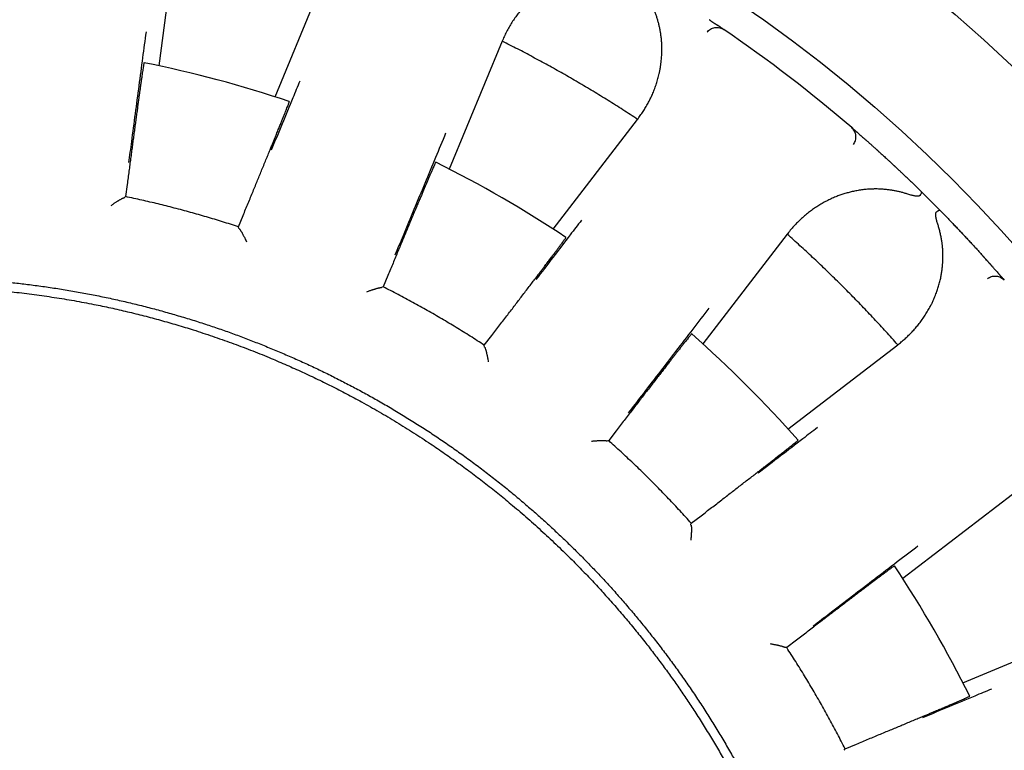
# Model space of a CAD drawing. Header units: millimetres. Extents: x 8 to 428, y 12 to 219.
# Tile 33 of 57: x 230 to 246, y 201 to 213. Entities that reach past the tile are written whole.
import ezdxf

# ---------------------------------------------------------------- set-up
doc = ezdxf.new("R2010")
doc.units = ezdxf.units.MM

msp = doc.modelspace()

# ---------------------------------------------------------------- linework, layer by layer
at = {"color": 7, "linetype": 'Continuous', "lineweight": 30}
for p, q in [((232.324, 214.035), (232.029, 211.798)), ((233.923, 211.291), (234.786, 213.375)), ((241.005, 212.548), (241.003, 212.549)), ((241.187, 212.426), (241.186, 212.427)), ((241.212, 212.409), (241.241, 212.389)), ((237.627, 212.198), (236.764, 210.114)), ((237.633, 212.211), (237.627, 212.198)), ((238.461, 209.134), (239.835, 210.924)), ((239.835, 210.924), (239.843, 210.935)), ((243.326, 210.789), (243.353, 210.766)), ((243.377, 210.745), (243.375, 210.747)), ((243.542, 210.601), (243.541, 210.602)), ((243.945, 210.238), (243.943, 210.239)), ((231.512, 209.863), (231.486, 209.664)), ((231.465, 209.645), (231.462, 209.645)), ((231.486, 209.664), (231.465, 209.645)), ((233.326, 209.171), (233.403, 209.357)), ((233.334, 209.144), (233.326, 209.171)), ((233.337, 209.143), (233.334, 209.144)), ((242.275, 209.052), (240.901, 207.262)), ((242.283, 209.063), (242.275, 209.052)), ((245.265, 208.917), (245.263, 208.919)), ((245.628, 208.515), (245.627, 208.516)), ((235.764, 208.378), (235.687, 208.193)), ((245.772, 208.35), (245.771, 208.351)), ((245.792, 208.327), (245.815, 208.3)), ((235.662, 208.18), (235.659, 208.181)), ((235.687, 208.193), (235.662, 208.18)), ((237.336, 207.241), (237.458, 207.4)), ((237.338, 207.212), (237.336, 207.241)), ((237.34, 207.211), (237.338, 207.212)), ((242.287, 205.875), (244.077, 207.249)), ((244.077, 207.249), (244.088, 207.258)), ((239.486, 205.844), (239.364, 205.685)), ((239.336, 205.679), (239.334, 205.68)), ((239.364, 205.685), (239.336, 205.679)), ((245.949, 204.809), (244.159, 203.436)), ((240.71, 204.338), (240.87, 204.46)), ((240.704, 204.31), (240.71, 204.338)), ((240.706, 204.308), (240.704, 204.31)), ((245.139, 201.738), (247.224, 202.602)), ((242.238, 202.312), (242.236, 202.314)), ((242.266, 202.311), (242.238, 202.312)), ((242.426, 202.433), (242.266, 202.311)), ((243.219, 200.661), (243.404, 200.738)), ((243.206, 200.636), (243.219, 200.661))]:
    msp.add_line(p, q, dxfattribs=at)
for radius in [26, 24]:
    msp.add_circle((228, 192.974), radius, dxfattribs=at)
for radius, start, end in [(23.5, 49.2948, 55.7052), (19.25, 71.3481, 78.6519), (19.25, 56.3481, 63.6519), (23.5, 44.4747, 45.5253), (19.25, 41.3481, 48.6519), (19.25, 26.3481, 33.6519)]:
    msp.add_arc((228, 192.974), radius, start, end, dxfattribs=at)
for points, knots in [([(239.342, 213.338), (239.324, 213.339), (239.286, 213.341), (239.229, 213.34), (239.173, 213.338), (239.117, 213.334), (239.06, 213.328), (238.997, 213.32), (238.928, 213.307), (238.872, 213.294), (238.834, 213.285), (238.815, 213.28), (238.796, 213.274), (238.776, 213.268), (238.757, 213.262), (238.72, 213.25), (238.665, 213.231), (238.593, 213.202), (238.523, 213.17), (238.468, 213.141), (238.425, 213.117), (238.396, 213.1), (238.366, 213.082), (238.337, 213.063), (238.308, 213.044), (238.279, 213.024), (238.238, 212.994), (238.185, 212.953), (238.122, 212.9), (238.062, 212.844), (238.004, 212.785), (237.949, 212.724), (237.897, 212.661), (237.846, 212.593), (237.797, 212.523), (237.751, 212.448), (237.708, 212.371), (237.668, 212.292), (237.644, 212.238), (237.633, 212.211)], [0, 0, 0, 0, 0.021827, 0.04386, 0.066127, 0.088659, 0.11148, 0.135066, 0.166902, 0.19919, 0.20773, 0.216306, 0.224919, 0.23357, 0.242261, 0.250992, 0.284746, 0.318833, 0.353305, 0.38821, 0.404037, 0.419965, 0.435998, 0.452141, 0.468397, 0.484771, 0.501265, 0.540543, 0.580015, 0.619727, 0.659725, 0.700052, 0.74075, 0.780876, 0.824657, 0.868414, 0.912194, 0.956041, 1, 1, 1, 1]), ([(239.843, 210.935), (239.859, 210.957), (239.891, 211), (239.935, 211.066), (239.977, 211.135), (240.016, 211.205), (240.052, 211.277), (240.085, 211.35), (240.116, 211.427), (240.143, 211.506), (240.167, 211.587), (240.183, 211.651), (240.193, 211.697), (240.199, 211.725), (240.204, 211.753), (240.209, 211.782), (240.213, 211.81), (240.217, 211.838), (240.222, 211.883), (240.228, 211.943), (240.232, 212.021), (240.232, 212.098), (240.229, 212.171), (240.223, 212.242), (240.217, 212.292), (240.212, 212.327), (240.209, 212.344), (240.206, 212.362), (240.203, 212.379), (240.199, 212.397), (240.193, 212.427), (240.183, 212.471), (240.168, 212.527), (240.152, 212.583), (240.133, 212.638), (240.113, 212.692), (240.089, 212.748), (240.063, 212.805), (240.033, 212.865), (240, 212.922), (239.976, 212.96), (239.964, 212.979)], [0, 0, 0, 0, 0.039965, 0.079839, 0.119654, 0.159444, 0.199243, 0.239086, 0.279683, 0.321257, 0.362469, 0.403365, 0.417074, 0.430754, 0.444408, 0.458037, 0.471644, 0.48523, 0.498797, 0.535312, 0.571257, 0.606672, 0.641604, 0.671982, 0.702056, 0.709887, 0.7177, 0.725495, 0.733274, 0.741037, 0.748785, 0.773942, 0.798781, 0.823327, 0.847607, 0.871648, 0.894969, 0.921756, 0.94816, 0.974225, 1, 1, 1, 1]), ([(240.97, 212.345), (240.977, 212.354), (240.993, 212.373), (241.023, 212.395), (241.058, 212.412), (241.097, 212.422), (241.136, 212.425), (241.175, 212.419), (241.21, 212.408), (241.231, 212.395), (241.241, 212.389)], [0, 0, 0, 0, 0.117113, 0.240732, 0.369104, 0.499992, 0.630881, 0.759256, 0.88288, 1, 1, 1, 1]), ([(241.003, 212.549), (241.012, 212.543), (241.033, 212.529), (241.063, 212.509), (241.094, 212.489), (241.121, 212.47), (241.145, 212.454), (241.164, 212.441), (241.174, 212.434), (241.179, 212.431)], [0, 0, 0, 0, 0.103744, 0.255242, 0.407163, 0.559807, 0.712349, 0.86418, 1, 1, 1, 1]), ([(241.186, 212.427), (241.184, 212.428), (241.181, 212.43), (241.175, 212.434), (241.169, 212.438), (241.163, 212.442), (241.156, 212.447), (241.149, 212.452), (241.14, 212.457), (241.134, 212.461), (241.131, 212.463)], [0, 0, 0, 0, 0.083803, 0.198447, 0.315469, 0.435036, 0.563215, 0.701291, 0.85157, 1, 1, 1, 1]), ([(241.186, 212.427), (241.189, 212.425), (241.196, 212.42), (241.204, 212.414), (241.21, 212.41), (241.211, 212.409), (241.212, 212.409)], [0, 0, 0, 0, 0.175504, 0.449233, 0.723883, 1, 1, 1, 1]), ([(231.541, 210.218), (231.556, 210.332), (231.592, 210.598), (231.647, 211.016), (231.708, 211.473), (231.767, 211.918), (231.806, 212.211), (231.825, 212.352)], [0, 0, 0, 0, 0.159715, 0.373553, 0.587391, 0.801228, 1, 1, 1, 1]), ([(239.835, 210.924), (239.755, 210.976), (239.596, 211.08), (239.354, 211.232), (239.111, 211.382), (238.865, 211.528), (238.619, 211.67), (238.373, 211.807), (238.126, 211.941), (237.878, 212.072), (237.711, 212.156), (237.627, 212.198)], [0, 0, 0, 0, 0.112, 0.224, 0.336, 0.448, 0.56, 0.67, 0.78, 0.89, 1, 1, 1, 1]), ([(231.788, 211.848), (231.787, 211.847), (231.787, 211.846), (231.785, 211.837), (231.782, 211.822), (231.778, 211.801), (231.774, 211.773), (231.769, 211.74), (231.763, 211.7), (231.756, 211.656), (231.749, 211.606), (231.741, 211.551), (231.734, 211.502), (231.729, 211.464), (231.725, 211.438), (231.722, 211.411), (231.718, 211.384), (231.714, 211.356), (231.71, 211.327), (231.705, 211.297), (231.699, 211.254), (231.691, 211.195), (231.681, 211.118), (231.67, 211.037), (231.658, 210.951), (231.646, 210.861), (231.633, 210.765), (231.62, 210.67), (231.607, 210.575), (231.595, 210.481), (231.582, 210.384), (231.568, 210.284), (231.555, 210.182), (231.541, 210.078), (231.527, 209.971), (231.517, 209.899), (231.512, 209.863)], [0, 0, 0, 0, 0.035303, 0.07067, 0.106102, 0.141599, 0.177162, 0.212791, 0.248486, 0.283533, 0.318645, 0.353822, 0.389065, 0.40293, 0.416806, 0.430691, 0.444587, 0.458493, 0.472409, 0.486336, 0.500273, 0.531942, 0.56423, 0.597137, 0.630662, 0.664808, 0.699572, 0.734956, 0.766427, 0.798371, 0.83079, 0.863684, 0.897051, 0.930893, 0.96521, 1, 1, 1, 1]), ([(234.327, 211.549), (234.289, 211.457), (234.193, 211.224), (234.038, 210.849), (233.921, 210.565), (233.862, 210.423)], [0, 0, 0, 0, 0.244843, 0.622421, 1, 1, 1, 1]), ([(233.403, 209.357), (233.416, 209.39), (233.444, 209.457), (233.485, 209.557), (233.525, 209.654), (233.565, 209.749), (233.603, 209.842), (233.64, 209.933), (233.676, 210.02), (233.712, 210.108), (233.748, 210.196), (233.784, 210.284), (233.818, 210.367), (233.844, 210.43), (233.863, 210.476), (233.875, 210.505), (233.886, 210.533), (233.898, 210.561), (233.909, 210.589), (233.92, 210.615), (233.93, 210.641), (233.947, 210.683), (233.97, 210.74), (233.998, 210.808), (234.023, 210.871), (234.047, 210.929), (234.068, 210.982), (234.087, 211.03), (234.104, 211.073), (234.119, 211.11), (234.131, 211.142), (234.141, 211.168), (234.148, 211.188), (234.154, 211.202), (234.157, 211.211), (234.157, 211.213), (234.156, 211.213)], [0, 0, 0, 0, 0.034771, 0.069071, 0.1029, 0.136257, 0.169143, 0.201557, 0.2335, 0.264971, 0.299658, 0.333754, 0.367259, 0.400173, 0.412942, 0.425621, 0.438208, 0.450705, 0.463109, 0.475423, 0.487646, 0.499777, 0.535928, 0.572013, 0.608031, 0.643984, 0.679872, 0.715695, 0.751453, 0.787148, 0.822779, 0.858347, 0.893853, 0.929297, 0.964679, 1, 1, 1, 1]), ([(235.884, 208.714), (235.928, 208.82), (236.031, 209.068), (236.193, 209.458), (236.37, 209.883), (236.542, 210.297), (236.655, 210.57), (236.71, 210.702)], [0, 0, 0, 0, 0.159715, 0.373553, 0.587391, 0.801228, 1, 1, 1, 1]), ([(243.354, 210.516), (243.361, 210.526), (243.375, 210.546), (243.388, 210.581), (243.396, 210.619), (243.396, 210.658), (243.388, 210.697), (243.373, 210.733), (243.352, 210.764), (243.334, 210.781), (243.326, 210.789)], [0, 0, 0, 0, 0.11712, 0.240744, 0.369119, 0.500008, 0.630896, 0.759267, 0.882887, 1, 1, 1, 1]), ([(243.353, 210.766), (243.353, 210.766), (243.354, 210.765), (243.36, 210.76), (243.367, 210.753), (243.374, 210.747), (243.377, 210.745)], [0, 0, 0, 0, 0.273352, 0.545274, 0.816306, 1, 1, 1, 1]), ([(243.427, 210.702), (243.425, 210.703), (243.421, 210.707), (243.416, 210.711), (243.411, 210.716), (243.406, 210.719), (243.403, 210.723), (243.399, 210.726), (243.395, 210.729), (243.391, 210.733), (243.386, 210.737), (243.381, 210.741), (243.378, 210.744), (243.377, 210.745)], [0, 0, 0, 0, 0.08737, 0.202336, 0.303877, 0.392077, 0.466998, 0.534829, 0.613064, 0.702786, 0.804013, 0.916772, 1, 1, 1, 1]), ([(243.426, 210.703), (243.429, 210.7), (243.44, 210.691), (243.46, 210.673), (243.488, 210.648), (243.515, 210.625), (243.534, 210.608), (243.542, 210.601)], [0, 0, 0, 0, 0.116358, 0.357165, 0.59687, 0.835947, 1, 1, 1, 1]), ([(243.758, 210.408), (243.758, 210.408), (243.758, 210.408), (243.757, 210.409), (243.754, 210.411), (243.75, 210.415), (243.744, 210.42), (243.737, 210.427), (243.726, 210.436), (243.714, 210.448), (243.698, 210.462), (243.68, 210.478), (243.662, 210.495), (243.644, 210.511), (243.627, 210.525), (243.612, 210.539), (243.599, 210.551), (243.587, 210.561), (243.576, 210.571), (243.567, 210.579), (243.558, 210.586), (243.55, 210.594), (243.545, 210.599), (243.542, 210.601)], [0, 0, 0, 0, 0.004813, 0.012086, 0.026786, 0.04544, 0.068345, 0.099128, 0.130894, 0.189903, 0.251823, 0.329291, 0.410799, 0.496364, 0.573013, 0.645087, 0.711794, 0.773152, 0.829174, 0.879012, 0.923842, 0.965498, 1, 1, 1, 1]), ([(243.757, 210.409), (243.758, 210.408), (243.774, 210.393), (243.808, 210.362), (243.859, 210.316), (243.905, 210.275), (243.934, 210.248), (243.945, 210.238)], [0, 0, 0, 0, 0.0202572, 0.2931661, 0.5659666, 0.8391985, 1, 1, 1, 1]), ([(236.544, 210.225), (236.543, 210.224), (236.542, 210.223), (236.538, 210.215), (236.531, 210.201), (236.522, 210.181), (236.511, 210.156), (236.497, 210.125), (236.482, 210.088), (236.464, 210.047), (236.444, 210.001), (236.422, 209.949), (236.402, 209.904), (236.387, 209.869), (236.377, 209.845), (236.367, 209.82), (236.356, 209.794), (236.345, 209.768), (236.333, 209.741), (236.321, 209.713), (236.304, 209.673), (236.281, 209.619), (236.251, 209.547), (236.22, 209.472), (236.186, 209.392), (236.151, 209.307), (236.114, 209.219), (236.077, 209.13), (236.04, 209.042), (236.003, 208.954), (235.966, 208.864), (235.927, 208.771), (235.887, 208.676), (235.847, 208.578), (235.806, 208.479), (235.778, 208.412), (235.764, 208.378)], [0, 0, 0, 0, 0.0353037, 0.0706717, 0.1061043, 0.1416021, 0.1771656, 0.2127953, 0.2484917, 0.2835394, 0.3186521, 0.3538301, 0.3890738, 0.4029391, 0.4168146, 0.4307004, 0.4445964, 0.4585028, 0.4724194, 0.4863464, 0.5002838, 0.5319521, 0.5642392, 0.5971453, 0.6306706, 0.6648151, 0.6995789, 0.7349623, 0.7664318, 0.7983758, 0.830794, 0.8636867, 0.8970536, 0.9308948, 0.9652103, 1, 1, 1, 1]), ([(244.262, 209.939), (244.241, 209.959), (244.2, 209.998), (244.152, 210.043), (244.12, 210.074), (244.103, 210.09), (244.087, 210.104), (244.074, 210.117), (244.064, 210.127), (244.056, 210.134), (244.049, 210.14), (244.043, 210.146), (244.037, 210.152), (244.03, 210.158), (244.023, 210.165), (244.014, 210.173), (244.002, 210.184), (243.99, 210.196), (243.975, 210.209), (243.96, 210.223), (243.95, 210.233), (243.945, 210.238)], [0, 0, 0, 0, 0.192601, 0.383577, 0.44279, 0.496924, 0.544967, 0.586925, 0.622808, 0.644724, 0.66396, 0.683893, 0.705235, 0.726894, 0.749573, 0.777668, 0.815259, 0.859134, 0.905635, 0.95439, 1, 1, 1, 1]), ([(244.257, 209.944), (244.26, 209.94), (244.285, 209.917), (244.332, 209.872), (244.397, 209.808), (244.442, 209.765), (244.464, 209.743)], [0, 0, 0, 0, 0.056939, 0.369929, 0.684082, 1, 1, 1, 1]), ([(244.227, 209.709), (244.209, 209.714), (244.172, 209.726), (244.118, 209.74), (244.063, 209.753), (244.008, 209.763), (243.952, 209.772), (243.888, 209.78), (243.818, 209.786), (243.761, 209.788), (243.722, 209.789), (243.702, 209.789), (243.682, 209.788), (243.662, 209.788), (243.641, 209.787), (243.602, 209.785), (243.544, 209.78), (243.467, 209.771), (243.392, 209.758), (243.331, 209.745), (243.284, 209.733), (243.25, 209.724), (243.217, 209.714), (243.184, 209.703), (243.151, 209.692), (243.118, 209.681), (243.07, 209.662), (243.009, 209.637), (242.934, 209.601), (242.861, 209.563), (242.79, 209.521), (242.721, 209.476), (242.654, 209.428), (242.588, 209.377), (242.523, 209.321), (242.459, 209.261), (242.397, 209.197), (242.338, 209.132), (242.302, 209.086), (242.283, 209.063)], [0, 0, 0, 0, 0.021827, 0.04386, 0.066127, 0.088659, 0.11148, 0.135066, 0.166902, 0.19919, 0.20773, 0.216306, 0.224919, 0.23357, 0.242261, 0.250992, 0.284746, 0.318833, 0.353305, 0.38821, 0.404037, 0.419965, 0.435998, 0.452141, 0.468397, 0.484771, 0.501265, 0.540543, 0.580015, 0.619727, 0.659725, 0.700052, 0.74075, 0.780876, 0.824657, 0.868414, 0.912194, 0.956041, 1, 1, 1, 1]), ([(244.44, 209.685), (244.438, 209.683), (244.435, 209.68), (244.429, 209.676), (244.421, 209.673), (244.412, 209.671), (244.403, 209.671), (244.394, 209.671), (244.384, 209.671), (244.372, 209.672), (244.358, 209.674), (244.338, 209.678), (244.314, 209.683), (244.287, 209.69), (244.258, 209.699), (244.237, 209.705), (244.227, 209.709)], [0, 0, 0, 0, 0.036931, 0.076253, 0.118922, 0.165689, 0.206446, 0.250416, 0.297777, 0.34867, 0.403209, 0.499354, 0.606956, 0.726189, 0.857175, 1, 1, 1, 1]), ([(244.464, 209.743), (244.465, 209.741), (244.467, 209.737), (244.462, 209.725), (244.454, 209.708), (244.444, 209.692), (244.44, 209.685)], [0, 0, 0, 0, 0.247633, 0.500007, 0.752377, 1, 1, 1, 1]), ([(231.249, 209.519), (231.256, 209.524), (231.271, 209.534), (231.291, 209.548), (231.31, 209.561), (231.328, 209.572), (231.345, 209.583), (231.356, 209.591), (231.363, 209.595), (231.366, 209.597), (231.369, 209.599), (231.372, 209.6), (231.374, 209.602), (231.377, 209.604), (231.385, 209.608), (231.396, 209.615), (231.412, 209.624), (231.425, 209.631), (231.436, 209.636), (231.446, 209.641), (231.453, 209.644), (231.459, 209.645), (231.461, 209.645), (231.462, 209.645)], [0, 0, 0, 0, 0.081685, 0.157838, 0.228464, 0.293569, 0.359938, 0.419406, 0.431812, 0.44387, 0.455583, 0.466949, 0.47797, 0.488646, 0.498977, 0.572569, 0.642658, 0.709397, 0.772961, 0.833551, 0.891404, 0.946785, 1, 1, 1, 1]), ([(244.734, 209.201), (244.731, 209.211), (244.725, 209.23), (244.717, 209.257), (244.712, 209.278), (244.708, 209.292), (244.706, 209.3), (244.704, 209.309), (244.703, 209.317), (244.701, 209.324), (244.699, 209.336), (244.697, 209.351), (244.696, 209.369), (244.697, 209.384), (244.699, 209.394), (244.701, 209.403), (244.705, 209.409), (244.709, 209.413), (244.71, 209.414)], [0, 0, 0, 0, 0.131925, 0.252999, 0.36328, 0.403669, 0.442411, 0.479512, 0.51498, 0.548826, 0.58106, 0.674241, 0.756785, 0.829363, 0.877857, 0.921894, 0.962266, 1, 1, 1, 1]), ([(244.769, 209.438), (244.768, 209.439), (244.766, 209.44), (244.762, 209.44), (244.757, 209.44), (244.75, 209.438), (244.742, 209.434), (244.732, 209.429), (244.722, 209.422), (244.714, 209.417), (244.71, 209.414)], [0, 0, 0, 0, 0.115351, 0.234337, 0.356614, 0.481757, 0.609264, 0.738563, 0.869029, 1, 1, 1, 1]), ([(244.769, 209.438), (244.79, 209.416), (244.834, 209.372), (244.897, 209.307), (244.959, 209.242), (245.019, 209.18), (245.077, 209.118), (245.134, 209.058), (245.189, 208.999), (245.242, 208.942), (245.293, 208.887), (245.342, 208.834), (245.388, 208.783), (245.432, 208.734), (245.474, 208.688), (245.514, 208.644), (245.551, 208.602), (245.586, 208.563), (245.618, 208.526), (245.647, 208.493), (245.674, 208.462), (245.698, 208.435), (245.72, 208.41), (245.739, 208.388), (245.755, 208.37), (245.768, 208.355), (245.778, 208.343), (245.786, 208.334), (245.79, 208.329), (245.791, 208.328), (245.792, 208.327)], [0, 0, 0, 0, 0.036142, 0.072085, 0.107898, 0.143651, 0.179413, 0.215254, 0.251244, 0.287132, 0.322829, 0.358406, 0.393933, 0.42948, 0.465117, 0.500914, 0.536771, 0.572443, 0.607999, 0.643512, 0.679053, 0.714693, 0.750502, 0.786287, 0.821906, 0.857429, 0.892928, 0.928476, 0.964143, 1, 1, 1, 1]), ([(238.919, 209.279), (238.858, 209.2), (238.705, 208.999), (238.458, 208.677), (238.272, 208.433), (238.178, 208.311)], [0, 0, 0, 0, 0.244843, 0.622421, 1, 1, 1, 1]), ([(244.088, 207.258), (244.109, 207.274), (244.151, 207.308), (244.211, 207.361), (244.269, 207.416), (244.325, 207.474), (244.378, 207.534), (244.429, 207.596), (244.479, 207.663), (244.526, 207.732), (244.57, 207.804), (244.602, 207.862), (244.624, 207.904), (244.637, 207.929), (244.649, 207.955), (244.661, 207.981), (244.672, 208.007), (244.683, 208.033), (244.7, 208.075), (244.721, 208.132), (244.744, 208.206), (244.765, 208.28), (244.781, 208.352), (244.793, 208.422), (244.8, 208.472), (244.804, 208.507), (244.806, 208.524), (244.808, 208.542), (244.809, 208.56), (244.81, 208.577), (244.812, 208.608), (244.814, 208.653), (244.814, 208.711), (244.813, 208.769), (244.809, 208.827), (244.803, 208.885), (244.795, 208.945), (244.784, 209.008), (244.77, 209.073), (244.754, 209.137), (244.741, 209.18), (244.734, 209.201)], [0, 0, 0, 0, 0.039965, 0.079839, 0.119654, 0.159444, 0.199243, 0.239086, 0.279683, 0.321257, 0.362469, 0.403365, 0.417074, 0.430754, 0.444408, 0.458037, 0.471644, 0.48523, 0.498797, 0.535312, 0.571257, 0.606672, 0.641604, 0.671982, 0.702056, 0.709887, 0.7177, 0.725495, 0.733274, 0.741037, 0.748785, 0.773942, 0.798781, 0.823327, 0.847607, 0.871648, 0.894969, 0.921756, 0.94816, 0.974225, 1, 1, 1, 1]), ([(245.263, 208.919), (245.259, 208.924), (245.249, 208.934), (245.235, 208.949), (245.222, 208.963), (245.21, 208.976), (245.2, 208.987), (245.191, 208.997), (245.182, 209.006), (245.174, 209.015), (245.165, 209.025), (245.154, 209.036), (245.143, 209.048), (245.13, 209.062), (245.115, 209.077), (245.099, 209.095), (245.081, 209.114), (245.061, 209.135), (245.04, 209.157), (245.016, 209.182), (244.991, 209.208), (244.974, 209.227), (244.965, 209.236)], [0, 0, 0, 0, 0.044787, 0.092743, 0.138518, 0.181882, 0.219352, 0.250062, 0.274536, 0.306801, 0.339042, 0.372466, 0.410704, 0.454777, 0.504041, 0.558567, 0.618768, 0.684734, 0.755152, 0.831165, 0.91278, 1, 1, 1, 1]), ([(233.337, 209.143), (233.338, 209.142), (233.34, 209.141), (233.344, 209.137), (233.349, 209.131), (233.355, 209.122), (233.363, 209.11), (233.37, 209.099), (233.375, 209.091), (233.377, 209.087), (233.38, 209.082), (233.383, 209.077), (233.386, 209.072), (233.39, 209.064), (233.397, 209.051), (233.406, 209.033), (233.417, 209.012), (233.43, 208.987), (233.444, 208.958), (233.454, 208.937), (233.459, 208.926)], [0, 0, 0, 0, 0.053198, 0.108567, 0.166412, 0.227001, 0.298398, 0.373812, 0.394266, 0.415017, 0.436067, 0.457421, 0.479081, 0.501052, 0.559716, 0.628138, 0.706356, 0.794396, 0.892273, 1, 1, 1, 1]), ([(244.077, 207.249), (244.014, 207.32), (243.887, 207.462), (243.693, 207.672), (243.496, 207.879), (243.297, 208.084), (243.096, 208.284), (242.894, 208.481), (242.69, 208.674), (242.484, 208.865), (242.344, 208.989), (242.275, 209.052)], [0, 0, 0, 0, 0.112, 0.224, 0.336, 0.448, 0.56, 0.67, 0.78, 0.89, 1, 1, 1, 1]), ([(237.458, 207.4), (237.481, 207.429), (237.525, 207.486), (237.59, 207.572), (237.654, 207.656), (237.717, 207.738), (237.778, 207.817), (237.837, 207.895), (237.895, 207.97), (237.952, 208.046), (238.01, 208.122), (238.067, 208.197), (238.122, 208.268), (238.163, 208.323), (238.193, 208.362), (238.212, 208.387), (238.231, 208.412), (238.249, 208.436), (238.267, 208.459), (238.284, 208.482), (238.301, 208.504), (238.328, 208.54), (238.365, 208.589), (238.409, 208.648), (238.45, 208.702), (238.488, 208.752), (238.522, 208.798), (238.553, 208.84), (238.58, 208.876), (238.604, 208.908), (238.624, 208.936), (238.64, 208.958), (238.653, 208.976), (238.662, 208.989), (238.667, 208.997), (238.667, 208.998), (238.667, 208.998)], [0, 0, 0, 0, 0.0347703, 0.0690693, 0.102897, 0.1362533, 0.1691381, 0.2015515, 0.2334935, 0.264964, 0.2996503, 0.3337454, 0.3672493, 0.400162, 0.4129315, 0.4256097, 0.4381967, 0.4506925, 0.4630971, 0.4754106, 0.4876328, 0.4997639, 0.5359158, 0.5720014, 0.6080209, 0.6439748, 0.6798635, 0.7156873, 0.7514468, 0.7871423, 0.8227744, 0.8583435, 0.8938501, 0.9292947, 0.9646778, 1, 1, 1, 1]), ([(245.627, 208.516), (245.624, 208.52), (245.617, 208.527), (245.608, 208.537), (245.598, 208.549), (245.587, 208.561), (245.576, 208.574), (245.564, 208.587), (245.551, 208.602), (245.535, 208.62), (245.516, 208.641), (245.494, 208.665), (245.477, 208.684), (245.465, 208.698), (245.457, 208.706), (245.45, 208.714), (245.443, 208.722), (245.437, 208.728), (245.435, 208.731), (245.434, 208.732), (245.434, 208.732), (245.434, 208.732)], [0, 0, 0, 0, 0.045257, 0.099684, 0.161061, 0.23076, 0.291376, 0.357154, 0.428112, 0.503456, 0.613836, 0.71738, 0.81407, 0.84854, 0.882026, 0.914525, 0.945003, 0.969459, 0.987909, 0.995185, 1, 1, 1, 1]), ([(245.771, 208.351), (245.77, 208.352), (245.767, 208.356), (245.763, 208.361), (245.758, 208.366), (245.753, 208.372), (245.748, 208.378), (245.742, 208.385), (245.735, 208.392), (245.73, 208.398), (245.728, 208.4)], [0, 0, 0, 0, 0.083803, 0.198447, 0.315469, 0.435036, 0.563215, 0.701291, 0.85157, 1, 1, 1, 1]), ([(228, 208.349), (228.079, 208.349), (228.237, 208.348), (228.473, 208.343), (228.71, 208.334), (228.946, 208.321), (229.182, 208.304), (229.418, 208.284), (229.654, 208.261), (229.892, 208.233), (230.135, 208.201), (230.38, 208.165), (230.624, 208.124), (230.868, 208.08), (231.112, 208.032), (231.354, 207.98), (231.596, 207.924), (231.836, 207.864), (232.076, 207.8), (232.314, 207.732), (232.552, 207.661), (232.784, 207.587), (233.01, 207.511), (233.23, 207.433), (233.449, 207.352), (233.667, 207.267), (233.885, 207.179), (234.102, 207.087), (234.318, 206.992), (234.534, 206.893), (234.747, 206.791), (234.959, 206.685), (235.169, 206.576), (235.378, 206.464), (235.588, 206.347), (235.799, 206.225), (236.012, 206.098), (236.222, 205.967), (236.431, 205.833), (236.637, 205.695), (236.841, 205.554), (237.043, 205.41), (237.242, 205.262), (237.439, 205.112), (237.634, 204.958), (237.826, 204.801), (238.011, 204.644), (238.191, 204.487), (238.365, 204.331), (238.537, 204.172), (238.706, 204.011), (238.873, 203.846), (239.038, 203.678), (239.202, 203.507), (239.363, 203.333), (239.521, 203.157), (239.676, 202.978), (239.829, 202.797), (239.978, 202.614), (240.128, 202.426), (240.276, 202.232), (240.424, 202.033), (240.568, 201.831), (240.71, 201.627), (240.848, 201.421), (240.982, 201.213), (241.113, 201.003), (241.241, 200.79), (241.365, 200.576), (241.486, 200.359), (241.604, 200.141), (241.715, 199.925), (241.821, 199.711), (241.922, 199.5), (242.02, 199.288), (242.114, 199.074), (242.206, 198.857), (242.294, 198.639), (242.38, 198.418), (242.462, 198.196), (242.54, 197.973), (242.616, 197.749), (242.687, 197.523), (242.756, 197.296), (242.821, 197.065), (242.885, 196.829), (242.945, 196.589), (243.001, 196.347), (243.054, 196.105), (243.102, 195.862), (243.147, 195.618), (243.187, 195.373), (243.224, 195.128), (243.257, 194.882), (243.286, 194.636), (243.31, 194.389), (243.331, 194.147), (243.347, 193.909), (243.36, 193.676), (243.368, 193.442), (243.374, 193.208), (243.375, 193.052), (243.375, 192.974)], [0, 0, 0, 0, 0.0098, 0.0196, 0.0294, 0.0392, 0.049, 0.0588, 0.0686, 0.0784, 0.088667, 0.098933, 0.1092, 0.119467, 0.129733, 0.14, 0.150267, 0.160533, 0.1708, 0.181067, 0.191333, 0.2016, 0.21128, 0.22096, 0.23064, 0.24032, 0.25, 0.2598, 0.2696, 0.2794, 0.2892, 0.299, 0.3088, 0.3186, 0.3284, 0.338667, 0.348933, 0.3592, 0.369467, 0.379733, 0.39, 0.400267, 0.410533, 0.4208, 0.431067, 0.441333, 0.4516, 0.46128, 0.47096, 0.48064, 0.49032, 0.5, 0.5098, 0.5196, 0.5294, 0.5392, 0.549, 0.5588, 0.5686, 0.5784, 0.588667, 0.598933, 0.6092, 0.619467, 0.629733, 0.64, 0.650267, 0.660533, 0.6708, 0.681067, 0.691333, 0.7016, 0.71128, 0.72096, 0.73064, 0.74032, 0.75, 0.7598, 0.7696, 0.7794, 0.7892, 0.799, 0.8088, 0.8186, 0.8284, 0.838667, 0.848933, 0.8592, 0.869467, 0.879733, 0.89, 0.900267, 0.910533, 0.9208, 0.931067, 0.941333, 0.9516, 0.96128, 0.97096, 0.98064, 0.99032, 1, 1, 1, 1]), ([(245.541, 208.329), (245.551, 208.335), (245.571, 208.349), (245.606, 208.363), (245.644, 208.37), (245.684, 208.37), (245.723, 208.362), (245.758, 208.347), (245.79, 208.326), (245.807, 208.309), (245.815, 208.3)], [0, 0, 0, 0, 0.1171134, 0.2407325, 0.3691043, 0.4999921, 0.6308811, 0.7592562, 0.8828803, 1, 1, 1, 1]), ([(228, 208.199), (228.093, 208.199), (228.279, 208.198), (228.558, 208.19), (228.837, 208.177), (229.115, 208.159), (229.393, 208.136), (229.687, 208.107), (229.997, 208.069), (230.323, 208.022), (230.647, 207.969), (230.954, 207.911), (231.244, 207.851), (231.516, 207.789), (231.787, 207.722), (232.056, 207.65), (232.324, 207.573), (232.607, 207.487), (232.904, 207.389), (233.214, 207.28), (233.522, 207.164), (233.811, 207.048), (234.083, 206.932), (234.338, 206.818), (234.591, 206.7), (234.841, 206.577), (235.089, 206.449), (235.35, 206.309), (235.622, 206.156), (235.905, 205.988), (236.184, 205.814), (236.445, 205.644), (236.69, 205.477), (236.917, 205.316), (237.142, 205.15), (237.363, 204.981), (237.582, 204.807), (237.81, 204.619), (238.047, 204.415), (238.291, 204.196), (238.532, 203.971), (238.688, 203.817), (238.766, 203.74)], [0, 0, 0, 0, 0.0233334, 0.0466668, 0.0700002, 0.0933336, 0.1166669, 0.1400003, 0.1675003, 0.1950002, 0.2225001, 0.25, 0.2733334, 0.2966668, 0.3200002, 0.3433336, 0.3666669, 0.3900003, 0.4175003, 0.4450002, 0.4725001, 0.5, 0.5233334, 0.5466668, 0.5700002, 0.5933336, 0.6166669, 0.6400003, 0.6675003, 0.6950002, 0.7225001, 0.75, 0.7733334, 0.7966668, 0.8200002, 0.8433336, 0.8666669, 0.8900003, 0.9175003, 0.9450002, 0.9725001, 1, 1, 1, 1]), ([(235.42, 208.114), (235.429, 208.117), (235.445, 208.123), (235.469, 208.131), (235.491, 208.139), (235.511, 208.145), (235.529, 208.152), (235.543, 208.156), (235.55, 208.158), (235.554, 208.159), (235.557, 208.16), (235.56, 208.161), (235.563, 208.162), (235.566, 208.163), (235.574, 208.165), (235.588, 208.169), (235.605, 208.173), (235.619, 208.177), (235.632, 208.179), (235.642, 208.181), (235.65, 208.182), (235.656, 208.182), (235.658, 208.181), (235.659, 208.181)], [0, 0, 0, 0, 0.0816846, 0.1578378, 0.2284639, 0.2935687, 0.3599381, 0.4194064, 0.4318116, 0.4438703, 0.4555827, 0.4669491, 0.4779701, 0.4886459, 0.498977, 0.5725685, 0.642658, 0.7093969, 0.7729605, 0.8335515, 0.8914035, 0.9467847, 1, 1, 1, 1]), ([(239.689, 206.137), (239.759, 206.228), (239.923, 206.441), (240.18, 206.775), (240.461, 207.14), (240.735, 207.496), (240.915, 207.731), (241.002, 207.843)], [0, 0, 0, 0, 0.159715, 0.373553, 0.587391, 0.801228, 1, 1, 1, 1]), ([(240.717, 207.426), (240.717, 207.425), (240.715, 207.425), (240.709, 207.417), (240.699, 207.406), (240.685, 207.389), (240.668, 207.368), (240.647, 207.341), (240.622, 207.31), (240.594, 207.275), (240.563, 207.235), (240.528, 207.191), (240.498, 207.153), (240.474, 207.122), (240.458, 207.102), (240.441, 207.08), (240.424, 207.059), (240.407, 207.036), (240.389, 207.013), (240.37, 206.989), (240.343, 206.955), (240.307, 206.908), (240.26, 206.847), (240.209, 206.782), (240.156, 206.714), (240.1, 206.641), (240.042, 206.565), (239.983, 206.489), (239.924, 206.413), (239.866, 206.338), (239.807, 206.261), (239.745, 206.181), (239.682, 206.099), (239.618, 206.016), (239.552, 205.931), (239.508, 205.873), (239.486, 205.844)], [0, 0, 0, 0, 0.035305, 0.070673, 0.106107, 0.141606, 0.17717, 0.212801, 0.248498, 0.283546, 0.31866, 0.353839, 0.389083, 0.402949, 0.416825, 0.430711, 0.444608, 0.458514, 0.472431, 0.486359, 0.500296, 0.531964, 0.56425, 0.597155, 0.63068, 0.664824, 0.699587, 0.734969, 0.766438, 0.798381, 0.830798, 0.86369, 0.897056, 0.930897, 0.965211, 1, 1, 1, 1]), ([(237.34, 207.211), (237.341, 207.21), (237.342, 207.208), (237.345, 207.203), (237.348, 207.196), (237.352, 207.186), (237.357, 207.172), (237.36, 207.16), (237.363, 207.151), (237.364, 207.146), (237.366, 207.141), (237.367, 207.135), (237.369, 207.13), (237.371, 207.121), (237.374, 207.107), (237.378, 207.087), (237.383, 207.063), (237.389, 207.036), (237.395, 207.005), (237.399, 206.982), (237.401, 206.97)], [0, 0, 0, 0, 0.053198, 0.108567, 0.166412, 0.227001, 0.298398, 0.373812, 0.394266, 0.415017, 0.436067, 0.457421, 0.479081, 0.501052, 0.559716, 0.628138, 0.706356, 0.794396, 0.892273, 1, 1, 1, 1]), ([(242.767, 205.897), (242.688, 205.837), (242.488, 205.683), (242.166, 205.435), (241.923, 205.248), (241.801, 205.154)], [0, 0, 0, 0, 0.244843, 0.622421, 1, 1, 1, 1]), ([(239.086, 205.678), (239.095, 205.679), (239.112, 205.68), (239.137, 205.682), (239.16, 205.683), (239.181, 205.685), (239.201, 205.686), (239.215, 205.686), (239.223, 205.687), (239.226, 205.687), (239.23, 205.687), (239.233, 205.687), (239.236, 205.687), (239.239, 205.687), (239.248, 205.687), (239.262, 205.687), (239.279, 205.687), (239.294, 205.687), (239.307, 205.686), (239.317, 205.685), (239.325, 205.684), (239.331, 205.682), (239.333, 205.681), (239.334, 205.68)], [0, 0, 0, 0, 0.081685, 0.157838, 0.228464, 0.293569, 0.359938, 0.419406, 0.431812, 0.44387, 0.455583, 0.466949, 0.47797, 0.488646, 0.498977, 0.572569, 0.642658, 0.709397, 0.772961, 0.833551, 0.891404, 0.946785, 1, 1, 1, 1]), ([(240.87, 204.46), (240.899, 204.483), (240.956, 204.527), (241.041, 204.592), (241.125, 204.657), (241.207, 204.72), (241.286, 204.781), (241.364, 204.841), (241.439, 204.899), (241.514, 204.957), (241.589, 205.015), (241.664, 205.072), (241.735, 205.127), (241.789, 205.169), (241.828, 205.2), (241.853, 205.219), (241.877, 205.238), (241.901, 205.256), (241.925, 205.274), (241.947, 205.292), (241.969, 205.309), (242.005, 205.337), (242.053, 205.374), (242.111, 205.42), (242.165, 205.462), (242.214, 205.5), (242.259, 205.536), (242.3, 205.568), (242.336, 205.596), (242.367, 205.621), (242.393, 205.642), (242.415, 205.66), (242.431, 205.673), (242.443, 205.683), (242.45, 205.69), (242.451, 205.691), (242.451, 205.692)], [0, 0, 0, 0, 0.034774, 0.069077, 0.102909, 0.136269, 0.169158, 0.201575, 0.23352, 0.264995, 0.299685, 0.333784, 0.367292, 0.400208, 0.412979, 0.425659, 0.438247, 0.450744, 0.46315, 0.475465, 0.487689, 0.499821, 0.535969, 0.57205, 0.608065, 0.644015, 0.6799, 0.715719, 0.751475, 0.787166, 0.822794, 0.858359, 0.893862, 0.929302, 0.964682, 1, 1, 1, 1]), ([(240.706, 204.308), (240.707, 204.307), (240.708, 204.305), (240.709, 204.299), (240.711, 204.292), (240.712, 204.281), (240.712, 204.267), (240.713, 204.254), (240.713, 204.245), (240.713, 204.239), (240.713, 204.234), (240.713, 204.228), (240.713, 204.222), (240.713, 204.213), (240.712, 204.199), (240.711, 204.179), (240.71, 204.155), (240.708, 204.127), (240.706, 204.095), (240.704, 204.072), (240.703, 204.06)], [0, 0, 0, 0, 0.0531979, 0.1085668, 0.1664119, 0.2270011, 0.298398, 0.3738116, 0.3942663, 0.415017, 0.4360675, 0.4574211, 0.4790815, 0.5010517, 0.5597163, 0.6281383, 0.7063565, 0.7943959, 0.8922734, 1, 1, 1, 1]), ([(242.697, 202.663), (242.788, 202.733), (243.002, 202.896), (243.337, 203.153), (243.702, 203.433), (244.059, 203.706), (244.294, 203.885), (244.407, 203.972)], [0, 0, 0, 0, 0.159715, 0.373553, 0.587391, 0.801228, 1, 1, 1, 1]), ([(238.766, 203.74), (238.826, 203.68), (238.945, 203.559), (239.121, 203.374), (239.293, 203.186), (239.463, 202.996), (239.629, 202.802), (239.792, 202.606), (239.947, 202.413), (240.095, 202.223), (240.235, 202.036), (240.373, 201.847), (240.508, 201.656), (240.64, 201.463), (240.772, 201.262), (240.906, 201.053), (241.039, 200.836), (241.169, 200.617), (241.295, 200.395), (241.417, 200.171), (241.536, 199.946), (241.648, 199.724), (241.753, 199.508), (241.851, 199.296), (241.947, 199.082), (242.039, 198.868), (242.128, 198.651), (242.216, 198.427), (242.303, 198.195), (242.388, 197.955), (242.469, 197.713), (242.547, 197.47), (242.62, 197.226), (242.689, 196.981), (242.752, 196.741), (242.81, 196.507), (242.863, 196.279), (242.912, 196.051), (242.957, 195.822), (242.999, 195.592), (243.039, 195.354), (243.075, 195.109), (243.109, 194.856), (243.138, 194.603), (243.164, 194.349), (243.184, 194.095), (243.201, 193.841), (243.213, 193.593), (243.221, 193.353), (243.225, 193.119), (243.225, 192.885), (243.222, 192.651), (243.215, 192.418), (243.205, 192.177), (243.19, 191.93), (243.17, 191.676), (243.146, 191.422), (243.118, 191.168), (243.086, 190.915), (243.049, 190.663), (243.01, 190.418), (242.967, 190.181), (242.923, 189.952), (242.874, 189.723), (242.823, 189.495), (242.768, 189.268), (242.707, 189.035), (242.641, 188.796), (242.569, 188.552), (242.493, 188.308), (242.413, 188.066), (242.329, 187.825), (242.24, 187.586), (242.151, 187.355), (242.06, 187.132), (241.969, 186.917), (241.874, 186.703), (241.776, 186.491), (241.675, 186.28), (241.568, 186.065), (241.453, 185.845), (241.332, 185.621), (241.207, 185.398), (241.078, 185.178), (240.946, 184.96), (240.81, 184.745), (240.674, 184.537), (240.539, 184.338), (240.405, 184.146), (240.268, 183.957), (240.128, 183.77), (239.986, 183.585), (239.836, 183.396), (239.678, 183.205), (239.513, 183.011), (239.344, 182.819), (239.173, 182.631), (238.998, 182.445), (238.82, 182.262), (238.644, 182.088), (238.471, 181.921), (238.3, 181.761), (238.126, 181.605), (237.951, 181.45), (237.773, 181.299), (237.652, 181.2), (237.592, 181.151)], [0, 0, 0, 0, 0.01, 0.02, 0.03, 0.04, 0.05, 0.06, 0.0699999, 0.0791666, 0.0883333, 0.0975, 0.1066666, 0.1158333, 0.125, 0.135, 0.145, 0.155, 0.165, 0.175, 0.185, 0.1949999, 0.2041666, 0.2133333, 0.2225, 0.2316666, 0.2408333, 0.25, 0.26, 0.27, 0.28, 0.29, 0.3, 0.31, 0.3199999, 0.3291666, 0.3383333, 0.3475, 0.3566666, 0.3658333, 0.375, 0.385, 0.395, 0.405, 0.415, 0.425, 0.435, 0.4449999, 0.4541666, 0.4633333, 0.4725, 0.4816666, 0.4908333, 0.5, 0.51, 0.52, 0.53, 0.54, 0.55, 0.56, 0.5699999, 0.5791666, 0.5883333, 0.5975, 0.6066666, 0.6158333, 0.625, 0.635, 0.645, 0.655, 0.665, 0.675, 0.685, 0.6949999, 0.7041666, 0.7133333, 0.7225, 0.7316666, 0.7408333, 0.75, 0.76, 0.77, 0.78, 0.79, 0.8, 0.81, 0.8199999, 0.8291666, 0.8383333, 0.8475, 0.8566666, 0.8658333, 0.875, 0.885, 0.895, 0.905, 0.915, 0.925, 0.935, 0.9449999, 0.9541666, 0.9633333, 0.9725, 0.9816666, 0.9908333, 1, 1, 1, 1]), ([(244.024, 203.642), (244.023, 203.642), (244.022, 203.641), (244.014, 203.636), (244.002, 203.627), (243.984, 203.615), (243.961, 203.598), (243.934, 203.578), (243.902, 203.555), (243.866, 203.528), (243.826, 203.498), (243.781, 203.464), (243.742, 203.435), (243.711, 203.412), (243.69, 203.396), (243.668, 203.38), (243.646, 203.363), (243.624, 203.346), (243.6, 203.328), (243.576, 203.31), (243.541, 203.284), (243.494, 203.248), (243.433, 203.201), (243.367, 203.152), (243.298, 203.099), (243.225, 203.044), (243.149, 202.986), (243.072, 202.927), (242.996, 202.869), (242.921, 202.812), (242.843, 202.752), (242.763, 202.691), (242.681, 202.629), (242.598, 202.565), (242.512, 202.499), (242.455, 202.455), (242.426, 202.433)], [0, 0, 0, 0, 0.0353, 0.070665, 0.106094, 0.141588, 0.177148, 0.212774, 0.248467, 0.283511, 0.31862, 0.353795, 0.389035, 0.402899, 0.416773, 0.430657, 0.444552, 0.458457, 0.472372, 0.486297, 0.500233, 0.531905, 0.564195, 0.597104, 0.630633, 0.664781, 0.699548, 0.734935, 0.766408, 0.798355, 0.830777, 0.863673, 0.897043, 0.930888, 0.965207, 1, 1, 1, 1]), ([(241.996, 202.376), (242.005, 202.374), (242.022, 202.371), (242.047, 202.366), (242.069, 202.362), (242.09, 202.358), (242.109, 202.353), (242.123, 202.351), (242.131, 202.349), (242.134, 202.348), (242.137, 202.347), (242.141, 202.346), (242.144, 202.346), (242.147, 202.345), (242.155, 202.343), (242.168, 202.34), (242.185, 202.335), (242.2, 202.33), (242.212, 202.326), (242.221, 202.323), (242.229, 202.319), (242.234, 202.317), (242.235, 202.315), (242.236, 202.314)], [0, 0, 0, 0, 0.081685, 0.157838, 0.228464, 0.293569, 0.359938, 0.419406, 0.431812, 0.44387, 0.455583, 0.466949, 0.47797, 0.488646, 0.498977, 0.572569, 0.642658, 0.709397, 0.772961, 0.833551, 0.891404, 0.946785, 1, 1, 1, 1]), ([(243.404, 200.738), (243.438, 200.752), (243.505, 200.78), (243.604, 200.821), (243.701, 200.862), (243.797, 200.901), (243.889, 200.94), (243.98, 200.978), (244.067, 201.014), (244.155, 201.051), (244.242, 201.087), (244.33, 201.124), (244.412, 201.158), (244.476, 201.185), (244.521, 201.204), (244.55, 201.216), (244.579, 201.228), (244.606, 201.24), (244.634, 201.251), (244.66, 201.262), (244.686, 201.273), (244.728, 201.291), (244.784, 201.315), (244.851, 201.343), (244.914, 201.37), (244.972, 201.395), (245.024, 201.417), (245.072, 201.438), (245.114, 201.456), (245.15, 201.472), (245.181, 201.485), (245.207, 201.497), (245.226, 201.506), (245.24, 201.512), (245.249, 201.517), (245.25, 201.518), (245.25, 201.518)], [0, 0, 0, 0, 0.034773, 0.069076, 0.102906, 0.136265, 0.169153, 0.20157, 0.233514, 0.264988, 0.299677, 0.333775, 0.367282, 0.400198, 0.412968, 0.425647, 0.438236, 0.450732, 0.463138, 0.475453, 0.487676, 0.499808, 0.535957, 0.572039, 0.608055, 0.644006, 0.679891, 0.715712, 0.751468, 0.787161, 0.82279, 0.858356, 0.893859, 0.929301, 0.964681, 1, 1, 1, 1]), ([(245.608, 201.635), (245.516, 201.597), (245.283, 201.5), (244.908, 201.344), (244.625, 201.226), (244.483, 201.167)], [0, 0, 0, 0, 0.244843, 0.622421, 1, 1, 1, 1])]:
    msp.add_open_spline(points, degree=3, knots=knots, dxfattribs=at)
for points in [[(233.326, 209.171), (233.239, 209.199), (233.067, 209.255), (232.806, 209.333), (232.544, 209.408), (232.281, 209.479), (232.017, 209.545), (231.752, 209.607), (231.575, 209.645), (231.486, 209.664)], [(237.336, 207.241), (237.26, 207.29), (237.108, 207.389), (236.876, 207.532), (236.643, 207.672), (236.407, 207.808), (236.169, 207.94), (235.929, 208.069), (235.768, 208.152), (235.687, 208.193)], [(240.71, 204.338), (240.65, 204.406), (240.528, 204.54), (240.342, 204.739), (240.152, 204.934), (239.96, 205.127), (239.764, 205.316), (239.566, 205.502), (239.431, 205.624), (239.364, 205.685)], [(243.219, 200.661), (243.177, 200.742), (243.095, 200.904), (242.966, 201.144), (242.834, 201.381), (242.698, 201.617), (242.558, 201.851), (242.414, 202.082), (242.316, 202.234), (242.266, 202.311)]]:
    msp.add_open_spline(points, degree=3, dxfattribs=at)

doc.saveas('drawing.dxf')
